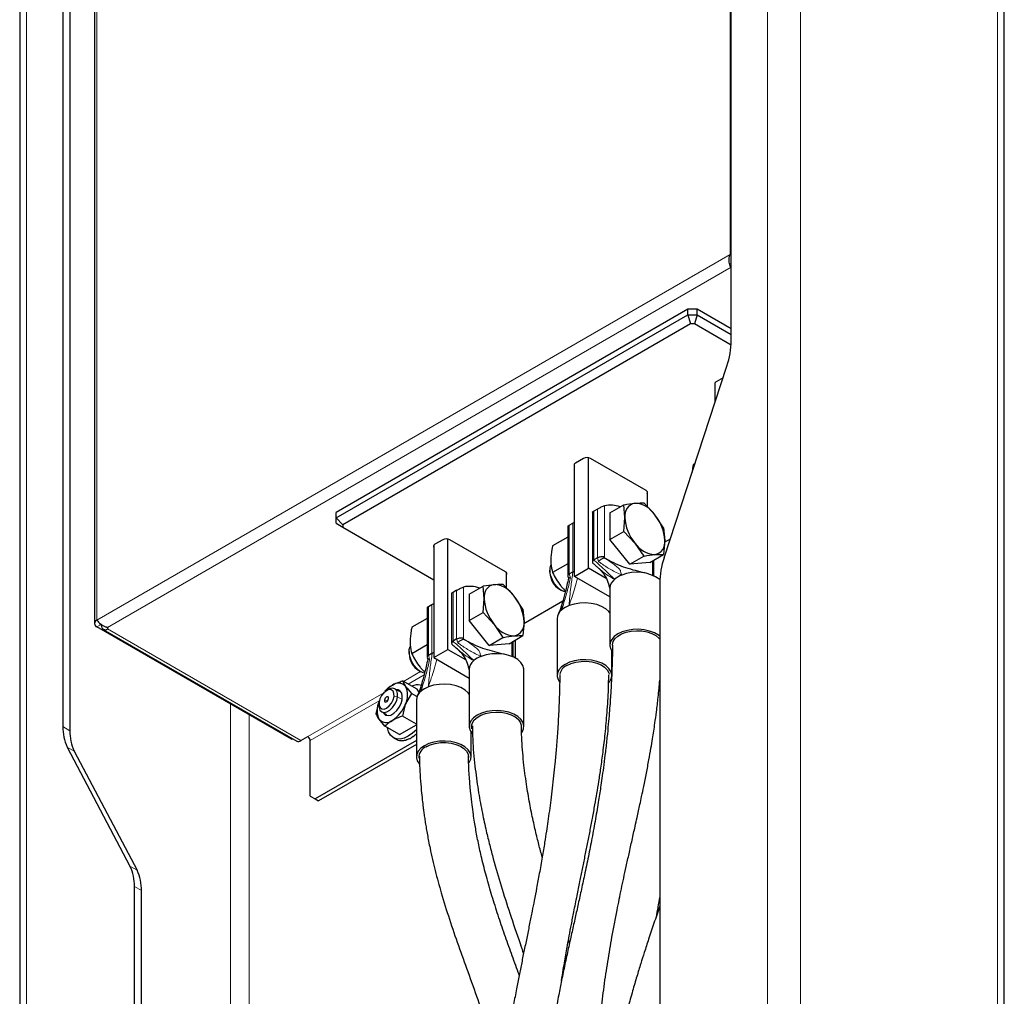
# Model space of a CAD drawing. Header units: millimetres. Extents: x 5 to 418, y 2 to 292.
# Tile 20 of 25: x 320 to 360, y 123 to 162. Entities that reach past the tile are written whole.
import ezdxf

# ---------------------------------------------------------------- set-up
doc = ezdxf.new("R2010")
doc.units = ezdxf.units.MM

msp = doc.modelspace()

# ---------------------------------------------------------------- linework, layer by layer
at = {"color": 7, "linetype": 'Continuous', "lineweight": 18}
for p, q in [((350.3073, 224.7394), (350.3073, 117.6092)), ((351.6272, 224.7394), (351.6272, 117.6092)), ((359.5468, 117.9366), (359.5468, 213.7441)), ((320.5145, 100.4102), (320.5145, 207.5404)), ((348.7988, 184.8377), (348.7988, 152.7211)), ((323.3429, 138.0258), (323.3429, 170.1424)), ((348.7985, 152.7206), (323.3432, 138.0256)), ((348.7912, 152.7002), (348.8459, 152.6722)), ((323.7681, 137.7266), (348.845, 152.2031)), ((348.8003, 152.2534), (348.8264, 152.3561)), ((343.4615, 140.5332), (343.4615, 142.4895)), ((343.7444, 142.6218), (343.7444, 140.5674)), ((343.3201, 142.4078), (343.3201, 140.4515)), ((342.3302, 141.8363), (342.3302, 139.8801)), ((342.4716, 139.9617), (342.4716, 141.918)), ((343.5088, 140.3807), (343.4615, 140.5332)), ((343.7444, 140.5674), (343.7606, 140.5152)), ((345.6771, 139.8358), (345.6771, 140.4073)), ((342.3302, 139.8801), (342.3777, 139.7277)), ((338.0875, 139.3562), (338.0875, 137.3018)), ((337.6632, 139.1422), (337.6632, 137.1859)), ((337.8047, 137.2675), (337.8047, 139.2238)), ((336.6733, 138.5707), (336.6733, 136.6144)), ((336.8147, 136.6961), (336.8147, 138.6524)), ((323.4843, 137.8353), (323.3429, 137.7536)), ((323.4843, 137.8353), (323.4843, 137.8781)), ((323.7681, 137.6721), (323.7681, 137.7266)), ((323.7681, 137.6721), (331.5463, 133.1819)), ((337.8519, 137.115), (337.8047, 137.2675)), ((338.0875, 137.3018), (338.1037, 137.2496)), ((340.0203, 136.5701), (340.0203, 137.1417)), ((336.6733, 136.6144), (336.7208, 136.462)), ((335.6703, 135.5626), (336.3541, 135.9574)), ((335.8589, 135.4538), (336.4967, 135.822)), ((331.8291, 133.3452), (334.8734, 135.1026)), ((328.7169, 134.6513), (328.7169, 109.9359)), ((331.9234, 133.1819), (334.6968, 134.7829)), ((335.0389, 134.7958), (334.9039, 134.8087)), ((335.2876, 134.9593), (335.4313, 134.9456)), ((335.6153, 134.8394), (335.4313, 134.9456)), ((329.4712, 110.3713), (329.4712, 134.2158)), ((321.9758, 133.745), (322.2587, 133.5817)), ((322.4354, 132.7635), (322.1525, 132.9268)), ((324.6747, 128.1368), (324.9576, 127.9735)), ((325.1343, 127.1552), (324.8514, 127.3185))]:
    msp.add_line(p, q, dxfattribs=at)
at = {"color": 7, "linetype": 'Continuous', "lineweight": 25}
for p, q in [((359.8202, 117.5556), (359.8202, 213.3631)), ((320.2411, 207.1594), (320.2411, 100.0293)), ((348.8459, 149.2568), (348.8459, 189.6627)), ((321.9758, 174.1509), (321.9758, 133.745)), ((322.2587, 173.9877), (322.2587, 133.5817)), ((323.2453, 170.0063), (323.2453, 137.8897)), ((348.7912, 152.7002), (348.7985, 152.7206)), ((348.7988, 152.7211), (348.7985, 152.7206)), ((348.7985, 152.7206), (348.8459, 152.6932)), ((348.8459, 152.7437), (348.7988, 152.7211)), ((348.7988, 152.7211), (348.8459, 152.6939)), ((348.8264, 152.3561), (348.8354, 152.3913)), ((348.8354, 152.3913), (348.8441, 152.4201)), ((347.1008, 150.5159), (332.9586, 142.3518)), ((347.4779, 150.5159), (347.1008, 150.5159)), ((347.1008, 150.2981), (347.1008, 150.5159)), ((347.4779, 150.2981), (347.4779, 150.5159)), ((348.8459, 149.7261), (347.4779, 150.5159)), ((332.9586, 142.134), (347.1008, 150.2981)), ((347.1008, 150.2981), (347.4779, 150.2981)), ((347.1008, 150.2981), (347.2112, 149.9264)), ((347.4779, 150.2981), (347.3674, 149.9264)), ((347.4779, 150.2981), (348.8459, 149.5084)), ((347.2112, 149.9264), (333.2253, 141.8525)), ((347.3674, 149.9264), (347.2112, 149.9264)), ((348.8397, 149.0765), (347.3674, 149.9264)), ((346.147, 140.5324), (348.6692, 148.2345)), ((348.5143, 147.7614), (348.2416, 147.6039)), ((348.1991, 146.799), (348.1991, 147.5678)), ((342.9053, 144.5234), (342.5847, 144.3383)), ((343.108, 140.1113), (343.108, 144.5516)), ((345.4226, 143.2334), (343.1881, 144.5234)), ((342.5423, 139.7848), (342.5423, 144.3021)), ((347.3848, 144.3122), (347.3185, 144.2739)), ((345.465, 143.1973), (345.465, 142.5848)), ((343.4615, 142.4895), (343.3201, 142.4078)), ((343.9659, 142.3386), (344.5242, 142.6608)), ((344.5693, 142.1526), (344.5242, 142.6608)), ((345.7714, 142.2601), (345.3256, 142.7325)), ((332.9586, 142.134), (332.9586, 142.3518)), ((332.9586, 142.134), (333.2253, 141.8525)), ((332.9586, 141.9163), (332.9586, 142.134)), ((343.2615, 142.3688), (343.2615, 140.3577)), ((343.9659, 142.3386), (343.9659, 141.27)), ((344.5242, 141.5923), (344.5693, 142.1526)), ((346.127, 141.7356), (345.7714, 142.2601)), ((332.9586, 141.9163), (333.2253, 141.7624)), ((333.2253, 141.8525), (333.2253, 141.7624)), ((333.2253, 141.7624), (336.8854, 139.6494)), ((342.2716, 141.7973), (342.2716, 139.8087)), ((342.3302, 141.8363), (342.4716, 141.918)), ((346.127, 141.7356), (346.1721, 141.2273)), ((342.2716, 141.3604), (341.6616, 141.0083)), ((343.9659, 141.27), (344.5242, 141.5923)), ((344.5242, 141.5923), (344.97, 141.1199)), ((336.8854, 141.0365), (336.8854, 136.5191)), ((337.2484, 141.2577), (336.9279, 141.0727)), ((337.4511, 136.8457), (337.4511, 141.286)), ((339.7657, 139.9678), (337.5313, 141.2577)), ((344.7673, 140.2731), (343.9659, 141.27)), ((344.97, 141.1199), (345.3256, 140.5953)), ((346.1721, 141.2273), (346.127, 140.667)), ((346.1666, 141.1593), (346.3956, 141.2915)), ((343.4615, 140.5332), (343.3201, 140.4515)), ((344.7673, 140.2731), (345.3256, 140.5953)), ((345.5687, 140.3447), (346.127, 140.667)), ((342.2716, 140.2919), (341.6616, 139.9397)), ((342.5423, 139.7848), (343.108, 140.1113)), ((343.8144, 139.7035), (343.108, 140.1113)), ((343.3201, 140.4515), (343.3126, 140.4465)), ((343.498, 140.1286), (343.4495, 140.1697)), ((343.7973, 140.5026), (343.9363, 140.4224)), ((345.5687, 140.3447), (344.7673, 140.2731)), ((345.7357, 139.8114), (345.7357, 140.4411)), ((339.8081, 139.3191), (339.8081, 139.9316)), ((341.5542, 140.031), (341.5542, 139.9309)), ((342.3302, 139.8801), (342.4716, 139.9617)), ((342.4794, 139.9655), (342.4716, 139.9617)), ((343.9643, 138.9638), (342.5423, 139.7848)), ((338.3091, 139.0729), (338.8673, 139.3952)), ((338.9125, 138.887), (338.8673, 139.3952)), ((340.1145, 138.9945), (339.6687, 139.4669)), ((345.9703, 139.5102), (345.9703, 115.65)), ((337.6047, 139.1031), (337.6047, 137.092)), ((337.8047, 139.2238), (337.6632, 139.1422)), ((338.3091, 139.0729), (338.3091, 138.0044)), ((340.4701, 138.4699), (340.1145, 138.9945)), ((341.9388, 139.2647), (342.0255, 139.2146)), ((343.9643, 139.3084), (343.9643, 137.0221)), ((336.6147, 138.5316), (336.6147, 136.5431)), ((336.6733, 138.5707), (336.8147, 138.6524)), ((338.8673, 138.3266), (338.9125, 138.887)), ((340.5098, 137.8937), (342.0762, 138.798)), ((342.0426, 138.6521), (342.045, 138.6753)), ((338.3091, 138.0044), (338.8673, 138.3266)), ((338.8673, 138.3266), (339.3132, 137.8542)), ((340.4701, 138.4699), (340.5152, 137.9617)), ((323.3432, 138.0256), (323.3429, 138.0258)), ((331.1682, 133.2362), (323.3429, 137.7536)), ((323.3432, 138.0256), (323.3513, 138.014)), ((323.5324, 137.8075), (323.4843, 137.8353)), ((323.5324, 137.8453), (323.5324, 137.8083)), ((336.6147, 138.0948), (336.0048, 137.7427)), ((339.1105, 137.0074), (338.3091, 138.0044)), ((339.3132, 137.8542), (339.6687, 137.3297)), ((340.5152, 137.9617), (340.4701, 137.4014)), ((341.843, 138.0838), (341.843, 135.7975)), ((323.6015, 137.6556), (331.3796, 133.1654)), ((339.9118, 137.0791), (340.4701, 137.4014)), ((336.6147, 137.0262), (336.0048, 136.6741)), ((337.6632, 137.1859), (337.6558, 137.1808)), ((337.8047, 137.2675), (337.6632, 137.1859)), ((338.1404, 137.237), (338.2794, 137.1568)), ((339.1105, 137.0074), (339.6687, 137.3297)), ((339.9118, 137.0791), (339.1105, 137.0074)), ((340.0788, 136.5458), (340.0788, 137.1755)), ((340.1711, 136.4998), (340.1711, 137.2288)), ((335.8974, 136.7654), (335.8974, 136.6653)), ((336.6733, 136.6144), (336.8147, 136.6961)), ((336.8226, 136.6998), (336.8147, 136.6961)), ((336.8854, 136.5191), (337.4511, 136.8457)), ((337.4511, 136.8457), (338.1576, 136.4379)), ((337.8411, 136.863), (337.7927, 136.9041)), ((344.043, 135.7975), (344.043, 136.7863)), ((336.8854, 136.5191), (338.3074, 135.6982)), ((336.282, 135.999), (336.3687, 135.9489)), ((338.3074, 136.0428), (338.3074, 133.7565)), ((340.5074, 133.7565), (340.5074, 136.0428)), ((335.6309, 135.5854), (335.753, 135.3653)), ((336.2172, 135.2469), (335.6309, 135.5854)), ((336.3858, 135.3865), (336.3881, 135.4097)), ((335.0589, 135.2349), (334.9866, 135.1931)), ((335.5129, 135.1532), (335.3256, 135.2613)), ((335.9847, 135.082), (335.753, 134.6576)), ((336.2107, 134.9515), (335.9847, 135.082)), ((336.2899, 135.1435), (336.2172, 135.2469)), ((334.5694, 134.265), (334.6916, 134.7525)), ((334.6818, 134.6652), (334.6818, 134.5817)), ((336.1861, 134.8182), (336.1861, 132.5319)), ((334.7923, 134.3375), (334.9796, 134.2294)), ((334.9232, 133.7616), (334.6916, 134.0449)), ((335.5096, 133.4231), (336.1861, 133.8136)), ((336.1861, 133.8495), (335.6309, 134.1701)), ((335.5096, 133.4231), (334.9232, 133.7616)), ((338.3861, 132.5319), (338.3861, 133.5206)), ((331.1682, 133.2362), (331.2127, 133.2618)), ((331.5463, 133.1819), (331.8291, 133.3452)), ((331.9234, 130.95), (331.9234, 133.1819)), ((336.1861, 133.1931), (332.112, 130.8411)), ((336.1861, 133.0298), (332.2534, 130.7595)), ((335.2668, 133.3015), (335.3743, 133.2395)), ((335.4413, 133.2074), (335.4299, 133.214)), ((335.5788, 133.1807), (335.5675, 133.1872)), ((335.7316, 133.1958), (335.7203, 133.2024)), ((335.8939, 133.2522), (335.8825, 133.2587)), ((336.0593, 133.3477), (336.048, 133.3542)), ((322.1525, 132.9268), (324.6747, 128.1368)), ((322.4354, 132.7635), (324.9576, 127.9735)), ((331.9234, 130.95), (332.112, 130.8411)), ((332.112, 130.8411), (332.2534, 130.7595)), ((324.8514, 103.4583), (324.8514, 127.3185)), ((325.1343, 103.295), (325.1343, 127.1552)), ((342.341, 125.0426), (342.3, 125.162))]:
    msp.add_line(p, q, dxfattribs=at)
at = {"color": 7, "linetype": 'Continuous', "lineweight": 25, "flags": 128}
for points in [[(348.2416, 147.6039), (348.2167, 147.5864), (348.1982, 147.5665), (348.1868, 147.5448), (348.183, 147.5223), (348.1868, 147.4998), (348.1982, 147.4781), (348.1991, 147.4768)], [(342.5847, 144.3383), (342.5598, 144.3208), (342.5414, 144.3009), (342.53, 144.2792), (342.5261, 144.2567), (342.53, 144.2341), (342.5414, 144.2125), (342.5423, 144.2112)], [(336.9279, 141.0727), (336.903, 141.0552), (336.8845, 141.0352), (336.8731, 141.0136), (336.8693, 140.991), (336.8731, 140.9685), (336.8845, 140.9469), (336.8854, 140.9456)], [(342.1771, 139.156), (342.111, 139.1742), (341.9828, 139.2415), (341.8577, 139.3472), (341.7451, 139.4834), (341.6533, 139.64), (341.5891, 139.8055), (341.5573, 139.9674), (341.5602, 140.114), (341.5976, 140.2342), (341.6011, 140.2407)], [(343.9643, 138.3197), (343.9254, 138.3695), (343.7989, 138.4827), (343.6339, 138.5779), (343.4378, 138.651), (343.2194, 138.6985), (342.9886, 138.7183), (342.7557, 138.7096), (342.5312, 138.6727), (342.3253, 138.6093)], [(345.9703, 137.3822), (345.9192, 137.4217), (345.7565, 137.5156), (345.5637, 137.5879), (345.349, 137.6355), (345.1219, 137.6563), (344.8922, 137.6493), (344.6701, 137.6149), (344.4652, 137.5547), (344.2865, 137.4711), (344.1418, 137.368), (344.0374, 137.2497), (343.9778, 137.1214), (343.9658, 136.9889), (344.0018, 136.8578), (344.0574, 136.7664)], [(344.0643, 137.0237), (344.0647, 137.0377), (344.0939, 137.1614), (344.1684, 137.2786), (344.2849, 137.3838), (344.4378, 137.4721), (344.62, 137.5393), (344.823, 137.5823), (345.0372, 137.5992), (345.2527, 137.5891), (345.4595, 137.5524), (345.6477, 137.491), (345.8086, 137.4076), (345.9348, 137.3062), (345.9703, 137.2664)], [(336.5203, 135.8903), (336.4541, 135.9086), (336.3259, 135.9759), (336.2008, 136.0816), (336.0882, 136.2178), (335.9964, 136.3744), (335.9322, 136.5398), (335.9004, 136.7018), (335.9033, 136.8483), (335.9408, 136.9685), (335.9443, 136.975)], [(340.5074, 136.0428), (340.5065, 136.0691), (340.4721, 136.2024), (340.3899, 136.3284), (340.2634, 136.4417), (340.0984, 136.5369), (339.9022, 136.6099), (339.6839, 136.6574), (339.453, 136.6773), (339.2202, 136.6685), (338.9957, 136.6316), (338.7898, 136.5683)], [(342.1652, 136.2465), (342.0204, 136.1434), (341.916, 136.0251), (341.8565, 135.8968), (341.8445, 135.7643), (341.8805, 135.6331), (341.9432, 135.5326)], [(343.9302, 135.5174), (343.9699, 135.5699), (344.0294, 135.6982), (344.0415, 135.8307), (344.0055, 135.9619), (343.9231, 136.0858), (343.7978, 136.1971), (343.6352, 136.291), (343.4424, 136.3633), (343.2277, 136.4109), (343.0005, 136.4316), (342.7709, 136.4247), (342.5488, 136.3903), (342.3439, 136.3301), (342.1652, 136.2465)], [(342.2359, 136.2057), (342.4044, 136.2839), (342.5981, 136.3394), (342.808, 136.3695), (343.0241, 136.3729), (343.2365, 136.3494), (343.4351, 136.3), (343.6108, 136.2272), (343.7552, 136.1343), (343.8616, 136.0256), (343.9251, 135.9063), (343.9381, 135.8544)], [(338.3074, 135.054), (338.2686, 135.1038), (338.1421, 135.217), (337.977, 135.3123), (337.7809, 135.3853), (337.5625, 135.4328), (337.3317, 135.4527), (337.0988, 135.4439), (336.8744, 135.407), (336.6685, 135.3436)], [(335.2876, 134.9593), (335.2859, 135.0806), (335.2481, 135.173), (335.1788, 135.2253), (335.0863, 135.2313), (334.9818, 135.1903), (334.8778, 135.1072), (334.787, 134.9919), (334.7202, 134.8585), (334.6856, 134.723)], [(334.8591, 134.2989), (334.875, 134.273), (334.9495, 134.2081), (335.0483, 134.1874), (335.1625, 134.2126), (335.2821, 134.2816), (335.3963, 134.3883), (335.4951, 134.5231), (335.5697, 134.674), (335.6133, 134.8278), (335.6223, 134.9706), (335.5957, 135.0898), (335.5359, 135.1749), (335.4482, 135.2182), (335.3924, 135.2227)], [(335.4313, 134.9456), (335.4315, 135.082), (335.3952, 135.1907), (335.326, 135.2611), (335.2307, 135.2863), (335.1185, 135.2638), (335.0589, 135.2349)], [(334.6818, 134.5817), (334.6864, 134.5169), (334.7226, 134.4082), (334.7918, 134.3378), (334.8872, 134.3126), (334.9994, 134.335), (335.1173, 134.4029), (335.2296, 134.5096), (335.3252, 134.6447), (335.3947, 134.7949), (335.4313, 134.9456)], [(334.6856, 134.723), (334.6873, 134.6018), (334.7251, 134.5094), (334.7944, 134.457), (334.8869, 134.451), (334.9915, 134.492), (335.0954, 134.5752), (335.1862, 134.6904), (335.253, 134.8238), (335.2876, 134.9593)], [(335.0694, 134.8736), (335.0681, 134.9107), (335.0545, 134.9371), (335.0305, 134.9489), (334.9998, 134.9444), (334.9672, 134.9241), (334.9375, 134.8912), (334.9152, 134.8506), (334.9039, 134.8087)], [(334.9039, 134.8087), (334.9051, 134.7717), (334.9187, 134.7452), (334.9427, 134.7334), (334.9734, 134.738), (335.006, 134.7582), (335.0358, 134.7912), (335.058, 134.8317), (335.0694, 134.8736)], [(340.4206, 133.5091), (340.4344, 133.5289), (340.4939, 133.6571), (340.5059, 133.7897), (340.47, 133.9208), (340.3875, 134.0448), (340.2623, 134.1561), (340.0997, 134.25), (339.9068, 134.3223), (339.6921, 134.3699), (339.465, 134.3906), (339.2354, 134.3837), (339.0132, 134.3493), (338.8083, 134.289), (338.6296, 134.2055), (338.4849, 134.1023), (338.3805, 133.984), (338.321, 133.8558), (338.3089, 133.7232), (338.3449, 133.5921), (338.4273, 133.4682), (338.444, 133.45)], [(338.4216, 133.6597), (338.4078, 133.7721), (338.437, 133.8958), (338.5116, 134.013), (338.628, 134.1182), (338.7809, 134.2064), (338.9631, 134.2737), (339.1661, 134.3167), (339.3804, 134.3336), (339.5959, 134.3234), (339.8026, 134.2868), (339.9908, 134.2253), (340.1518, 134.142), (340.2779, 134.0406), (340.3634, 133.9259), (340.4041, 133.8033), (340.4065, 133.7812)], [(335.8634, 133.3606), (335.6936, 133.2825), (335.5307, 133.2475), (335.3814, 133.257), (335.2518, 133.3106), (335.1473, 133.4062), (335.0721, 133.5398), (335.0302, 133.6998)], [(336.1861, 133.6209), (336.0333, 133.4786), (335.8634, 133.3606)], [(338.2999, 132.2854), (338.3131, 132.3043), (338.3726, 132.4325), (338.3846, 132.5651), (338.3486, 132.6962), (338.2662, 132.8202), (338.141, 132.9315), (337.9784, 133.0254), (337.7855, 133.0977), (337.5708, 133.1452), (337.3437, 133.166), (337.114, 133.1591), (336.8919, 133.1247), (336.687, 133.0644), (336.5083, 132.9809)], [(336.579, 132.9401), (336.7476, 133.0183), (336.9413, 133.0737), (337.1511, 133.1039), (337.3673, 133.1072), (337.5796, 133.0837), (337.7783, 133.0344), (337.9539, 132.9616), (338.0983, 132.8687), (338.2047, 132.76), (338.2682, 132.6407), (338.2858, 132.5162), (338.2855, 132.5108)], [(336.5083, 132.9809), (336.3636, 132.8777), (336.2592, 132.7594), (336.1997, 132.6312), (336.1876, 132.4986), (336.2236, 132.3675), (336.306, 132.2436), (336.3076, 132.2418)]]:
    msp.add_lwpolyline(points, dxfattribs=at)
at = {"color": 7, "linetype": 'Continuous', "lineweight": 25}
for centre, radius, start, end in [((345.5215, 149.3049), 3.3248, 341.21936, 359.1697), ((343.0467, 144.2504), 0.3074, 62.60967, 117.39033), ((345.3929, 143.1529), 0.0858, 327.13108, 69.78824), ((343.9865, 141.5211), 1.127, 69.5877, 102.40621), ((345.0612, 142.2327), 0.4984, 100.54678, 189.25188), ((344.9081, 141.6901), 1.0345, 33.43491, 86.57046), ((346.307, 142.2327), 1.7395, 182.63929, 219.77207), ((344.4344, 141.1472), 1.7395, 2.63929, 39.77207), ((337.3898, 140.9848), 0.3074, 62.60967, 117.39033), ((345.8333, 141.6898), 1.0345, 213.43491, 266.57046), ((345.6802, 141.1472), 0.4984, 280.54678, 9.25188), ((349.2948, 139.462), 3.3248, 161.21936, 179.1697), ((339.7361, 139.8873), 0.0858, 327.13108, 69.78824), ((342.3702, 139.9578), 0.8164, 181.88948, 238.10514), ((344.8096, 138.8673), 1.0325, 110.58188, 129.41274), ((345.0544, 138.3374), 1.6152, 55.25754, 112.10413), ((338.3296, 138.2555), 1.127, 69.5877, 102.40621), ((339.4044, 138.9671), 0.4984, 100.54678, 189.25188), ((339.2513, 138.4245), 1.0345, 33.43491, 86.57046), ((344.4368, 139.2857), 0.4731, 126.70359, 177.24909), ((338.7775, 137.8816), 1.7395, 2.63929, 39.77207), ((340.6502, 138.9671), 1.7395, 182.63929, 219.77207), ((342.6883, 137.6427), 1.0325, 110.58188, 129.41274), ((342.3155, 138.0611), 0.4731, 126.70359, 177.24909), ((323.3946, 137.8897), 0.1455, 110.78342, 249.21658), ((323.512, 137.8963), 0.0671, 185.6948, 245.62534), ((323.6761, 137.7849), 0.1456, 170.78596, 309.20329), ((340.1764, 138.4242), 1.0345, 213.43491, 266.57046), ((340.0233, 137.8816), 0.4984, 280.54678, 9.25188), ((323.7578, 137.6994), 0.0291, 290.78342, 69.21658), ((336.7133, 136.6922), 0.8164, 181.88948, 238.10514), ((339.1528, 135.6016), 1.0325, 110.58188, 129.41274), ((338.78, 136.0201), 0.4731, 126.70359, 177.24909), ((342.4522, 135.7343), 0.5186, 114.65348, 166.28126), ((335.8035, 134.4491), 1.1254, 121.09405, 141.71844), ((335.4634, 135.1177), 0.3811, 40.5328, 129.24817), ((335.0453, 135.0115), 0.7912, 333.43643, 26.56357), ((336.233, 134.8348), 0.5888, 78.25424, 113.64912), ((336.6586, 134.7955), 0.4731, 126.70359, 177.24909), ((337.0314, 134.377), 1.0325, 110.58188, 129.41274), ((335.3993, 134.3987), 0.7912, 153.43643, 206.56357), ((334.5049, 135.1175), 1.3301, 302.63797, 339.77289), ((334.9812, 134.2925), 0.3811, 220.5328, 309.24817), ((323.7359, 133.6968), 1.7607, 178.43177, 205.93589), ((324.0187, 133.5335), 1.7607, 178.43177, 205.93589), ((331.4487, 133.3182), 0.1677, 245.69288, 305.61758), ((331.7187, 133.1726), 0.2049, 2.60548, 57.39452), ((336.7576, 132.5074), 0.4681, 112.43079, 183.54835), ((323.0914, 127.3667), 1.7607, 358.43177, 25.93589), ((323.3742, 127.2034), 1.7607, 358.43177, 25.93589)]:
    msp.add_arc(centre, radius, start, end, dxfattribs=at)
for major_axis, ratio, start_param, end_param in [((0.528, 1.0722), 0.5446815, 3.9890966, 4.1535108), ((0.5966, 1.0335), 0.5215385, 3.1415959, 3.2396894), ((0.5811, 1.0424), 0.5225254, 3.2318584, 3.4282079), ((0.566, 1.051), 0.5254562, 3.4205242, 3.6168738), ((0.5519, 1.059), 0.5302371, 3.6094956, 3.8058451), ((0.539, 1.0661), 0.5367151, 3.7989512, 3.9953007)]:
    msp.add_ellipse((335.9709, 134.2729), major_axis=major_axis, ratio=ratio, start_param=start_param, end_param=end_param, dxfattribs=at)
for points, knots in [([(348.8003, 152.2534), (348.7908, 152.2846), (348.7718, 152.3472), (348.758, 152.4627), (348.7604, 152.5842), (348.7809, 152.6615), (348.7912, 152.7002)], [0, 0, 0, 0, 0.24999882, 0.49999921, 0.74999961, 1, 1, 1, 1]), ([(348.845, 152.3664), (348.8429, 152.3679), (348.8388, 152.3708), (348.8354, 152.3769), (348.8339, 152.3839), (348.8349, 152.3888), (348.8354, 152.3913)], [0, 0, 0, 0, 0.2315687, 0.4721835, 0.7266204, 1, 1, 1, 1]), ([(348.845, 152.2031), (348.8346, 152.2101), (348.815, 152.2235), (348.805, 152.2438), (348.8003, 152.2534)], [0, 0, 0, 0, 0.5261707, 1, 1, 1, 1]), ([(347.3185, 144.2739), (347.3083, 144.2282), (347.2856, 144.1262), (347.2787, 144.0298), (347.2749, 143.9766)], [0, 0, 0, 0, 0.4483911, 1, 1, 1, 1]), ([(343.4615, 142.4895), (343.4757, 142.4975), (343.504, 142.5136), (343.56, 142.5438), (343.6266, 142.5773), (343.6932, 142.6065), (343.7288, 142.6171), (343.7444, 142.6218)], [0, 0, 0, 0, 0.15430583, 0.30791777, 0.52041016, 0.78966367, 1, 1, 1, 1]), ([(344.5242, 142.6608), (344.5289, 142.6617), (344.6886, 142.6894), (344.8314, 142.7063), (344.97, 142.7227)], [0, 0, 0, 0, 0.0295958, 1, 1, 1, 1]), ([(344.97, 142.7227), (345.066, 142.7289), (345.1938, 142.737), (345.2993, 142.7334), (345.3256, 142.7325)], [0, 0, 0, 0, 0.7514018, 1, 1, 1, 1]), ([(343.2637, 142.369), (343.263, 142.369), (343.2588, 142.3693), (343.2715, 142.3782), (343.2933, 142.3922), (343.3129, 142.4036), (343.3201, 142.4078)], [0, 0, 0, 0, 0.0828545, 0.4806562, 0.8089046, 1, 1, 1, 1]), ([(342.2737, 141.7975), (342.273, 141.7975), (342.2688, 141.7978), (342.2815, 141.8067), (342.3034, 141.8208), (342.3229, 141.8321), (342.3302, 141.8363)], [0, 0, 0, 0, 0.08285446, 0.48065619, 0.80890458, 1, 1, 1, 1]), ([(342.4716, 141.918), (342.4856, 141.926), (342.5076, 141.9386), (342.5331, 141.9523), (342.5423, 141.9572)], [0, 0, 0, 0, 0.64221201, 1, 1, 1, 1]), ([(341.6616, 141.0083), (341.6519, 140.9627), (341.6098, 140.7644), (341.5987, 140.577), (341.59, 140.4327)], [0, 0, 0, 0, 0.2297082, 1, 1, 1, 1]), ([(343.4615, 140.5332), (343.4787, 140.5417), (343.513, 140.5588), (343.5784, 140.575), (343.6454, 140.5819), (343.702, 140.5785), (343.7326, 140.5713), (343.744, 140.5675), (343.7444, 140.5674)], [0, 0, 0, 0, 0.2089925, 0.4179156, 0.6288206, 0.8440067, 0.9948426, 1, 1, 1, 1]), ([(343.7606, 140.5152), (343.7453, 140.5147), (343.7149, 140.5138), (343.6581, 140.4937), (343.5998, 140.4619), (343.5484, 140.4227), (343.5202, 140.394), (343.509, 140.381), (343.5088, 140.3807)], [0, 0, 0, 0, 0.2003365, 0.4005067, 0.6053194, 0.8205849, 0.9958642, 1, 1, 1, 1]), ([(343.7606, 140.5152), (343.7628, 140.515), (343.7744, 140.5138), (343.787, 140.5076), (343.7973, 140.5026)], [0, 0, 0, 0, 0.1876471, 1, 1, 1, 1]), ([(345.3256, 140.5953), (345.3303, 140.5962), (345.49, 140.6239), (345.6328, 140.6408), (345.7714, 140.6572)], [0, 0, 0, 0, 0.0295958, 1, 1, 1, 1]), ([(345.7714, 140.6572), (345.8674, 140.6634), (345.9952, 140.6715), (346.1007, 140.6679), (346.127, 140.667)], [0, 0, 0, 0, 0.7514018, 1, 1, 1, 1]), ([(341.59, 140.4327), (341.5909, 140.3886), (341.5946, 140.2099), (341.6328, 140.0558), (341.6616, 139.9397)], [0, 0, 0, 0, 0.2465794, 1, 1, 1, 1]), ([(343.3126, 140.4465), (343.2993, 140.4334), (343.2725, 140.4072), (343.2585, 140.3635), (343.2649, 140.324), (343.2875, 140.3079), (343.2992, 140.2995)], [0, 0, 0, 0, 0.2494339, 0.4990993, 0.7411836, 1, 1, 1, 1]), ([(343.284, 140.3089), (343.2944, 140.3003), (343.3492, 140.2547), (343.4034, 140.2064), (343.4472, 140.1673)], [0, 0, 0, 0, 0.1897772, 1, 1, 1, 1]), ([(343.4932, 140.1231), (343.5217, 140.0994), (343.6228, 140.0152), (343.7674, 139.8253), (343.8974, 139.5565), (343.9418, 139.3614), (343.9643, 139.2624)], [0, 0, 0, 0, 0.11100565, 0.39417088, 0.69265329, 1, 1, 1, 1]), ([(345.4691, 139.8989), (345.2194, 139.9576), (344.8513, 140.0441), (344.3281, 140.2161), (344.0648, 140.3547), (343.9363, 140.4224)], [0, 0, 0, 0, 0.5192078, 0.765457, 1, 1, 1, 1]), ([(341.6616, 139.9397), (341.7067, 139.8472), (341.7977, 139.6605), (341.926, 139.4873), (341.9907, 139.4)], [0, 0, 0, 0, 0.49545796, 1, 1, 1, 1]), ([(342.3302, 139.8801), (342.3163, 139.8705), (342.2885, 139.8515), (342.2711, 139.8258), (342.2735, 139.8125), (342.2741, 139.8088)], [0, 0, 0, 0, 0.4209978, 0.8418559, 1, 1, 1, 1]), ([(342.2735, 139.7961), (342.2748, 139.7919), (342.2839, 139.7627), (342.293, 139.7334), (342.3008, 139.7084)], [0, 0, 0, 0, 0.1423059, 1, 1, 1, 1]), ([(342.3777, 139.7277), (342.3773, 139.7276), (342.3627, 139.7258), (342.3344, 139.7216), (342.306, 139.7152), (342.3033, 139.7111), (342.3021, 139.7093)], [0, 0, 0, 0, 0.0072889, 0.3161992, 0.6955808, 1, 1, 1, 1]), ([(342.5423, 139.9791), (342.5244, 139.9766), (342.5018, 139.9735), (342.4833, 139.9668), (342.4794, 139.9655)], [0, 0, 0, 0, 0.78999955, 1, 1, 1, 1]), ([(337.8047, 139.2238), (337.8188, 139.2319), (337.8471, 139.248), (337.9031, 139.2782), (337.9697, 139.3117), (338.0363, 139.3408), (338.0719, 139.3515), (338.0875, 139.3562)], [0, 0, 0, 0, 0.1543058, 0.3079178, 0.5204102, 0.7896637, 1, 1, 1, 1]), ([(338.8673, 139.3952), (338.8721, 139.396), (339.0318, 139.4238), (339.1746, 139.4407), (339.3132, 139.4571)], [0, 0, 0, 0, 0.0295958, 1, 1, 1, 1]), ([(339.3132, 139.4571), (339.4092, 139.4632), (339.5369, 139.4714), (339.6425, 139.4678), (339.6687, 139.4669)], [0, 0, 0, 0, 0.7514018, 1, 1, 1, 1]), ([(341.9907, 139.4), (342.0003, 139.3882), (342.0585, 139.3163), (342.125, 139.25), (342.1806, 139.1945)], [0, 0, 0, 0, 0.1640555, 1, 1, 1, 1]), ([(342.2997, 139.7098), (342.2592, 139.523), (342.1861, 139.1856), (342.0856, 138.8469), (342.0471, 138.6869), (342.0443, 138.6754)], [0, 0, 0, 0, 0.5352868, 0.9665536, 1, 1, 1, 1]), ([(337.6068, 139.1033), (337.6061, 139.1034), (337.6019, 139.1037), (337.6146, 139.1126), (337.6364, 139.1266), (337.656, 139.138), (337.6632, 139.1422)], [0, 0, 0, 0, 0.0828545, 0.4806562, 0.8089046, 1, 1, 1, 1]), ([(336.6169, 138.5318), (336.6162, 138.5319), (336.612, 138.5322), (336.6247, 138.5411), (336.6465, 138.5551), (336.6661, 138.5665), (336.6733, 138.5707)], [0, 0, 0, 0, 0.08285446, 0.48065619, 0.80890458, 1, 1, 1, 1]), ([(336.8147, 138.6524), (336.8288, 138.6604), (336.8507, 138.673), (336.8763, 138.6866), (336.8854, 138.6915)], [0, 0, 0, 0, 0.642212, 1, 1, 1, 1]), ([(342.032, 138.6539), (342.0258, 138.625), (341.9953, 138.4825), (341.9315, 138.3525), (341.8807, 138.2488)], [0, 0, 0, 0, 0.2029099, 1, 1, 1, 1]), ([(323.6958, 137.7609), (323.7085, 137.7559), (323.7352, 137.7452), (323.7568, 137.733), (323.7681, 137.7266)], [0, 0, 0, 0, 0.4738293, 1, 1, 1, 1]), ([(336.0048, 137.7427), (335.9951, 137.6971), (335.953, 137.4988), (335.9418, 137.3114), (335.9332, 137.1671)], [0, 0, 0, 0, 0.2297082, 1, 1, 1, 1]), ([(339.6687, 137.3297), (339.6735, 137.3305), (339.8332, 137.3583), (339.976, 137.3752), (340.1145, 137.3916)], [0, 0, 0, 0, 0.0295958, 1, 1, 1, 1]), ([(340.1145, 137.3916), (340.2105, 137.3977), (340.3383, 137.4059), (340.4439, 137.4023), (340.4701, 137.4014)], [0, 0, 0, 0, 0.7514018, 1, 1, 1, 1]), ([(335.9332, 137.1671), (335.9341, 137.123), (335.9377, 136.9443), (335.976, 136.7902), (336.0048, 136.6741)], [0, 0, 0, 0, 0.24657943, 1, 1, 1, 1]), ([(337.6558, 137.1808), (337.6424, 137.1677), (337.6157, 137.1416), (337.6016, 137.0979), (337.608, 137.0583), (337.6307, 137.0422), (337.6424, 137.0339)], [0, 0, 0, 0, 0.2494339, 0.4990993, 0.7411836, 1, 1, 1, 1]), ([(337.6272, 137.0433), (337.6376, 137.0346), (337.6924, 136.9891), (337.7465, 136.9408), (337.7904, 136.9017)], [0, 0, 0, 0, 0.1897772, 1, 1, 1, 1]), ([(337.8047, 137.2675), (337.8218, 137.2761), (337.8562, 137.2931), (337.9215, 137.3093), (337.9885, 137.3162), (338.0452, 137.3128), (338.0757, 137.3057), (338.0871, 137.3019), (338.0875, 137.3018)], [0, 0, 0, 0, 0.2089925, 0.4179156, 0.6288206, 0.8440067, 0.9948426, 1, 1, 1, 1]), ([(338.1037, 137.2496), (338.0885, 137.2491), (338.058, 137.2482), (338.0012, 137.2281), (337.943, 137.1963), (337.8915, 137.157), (337.8633, 137.1284), (337.8522, 137.1153), (337.8519, 137.115)], [0, 0, 0, 0, 0.2003365, 0.4005067, 0.6053194, 0.8205849, 0.9958642, 1, 1, 1, 1]), ([(338.1037, 137.2496), (338.1059, 137.2494), (338.1175, 137.2482), (338.1301, 137.242), (338.1404, 137.237)], [0, 0, 0, 0, 0.1876471, 1, 1, 1, 1]), ([(339.8123, 136.6332), (339.5626, 136.6919), (339.1944, 136.7784), (338.6713, 136.9505), (338.4079, 137.0891), (338.2794, 137.1568)], [0, 0, 0, 0, 0.51920783, 0.76545695, 1, 1, 1, 1]), ([(344.0722, 137.0242), (344.0717, 136.9562), (344.0695, 136.6767), (344.0554, 136.2332), (344.0348, 135.726), (344.0137, 135.3305), (343.9931, 134.9929), (343.9699, 134.6567), (343.9398, 134.2684), (343.8999, 133.8122), (343.8484, 133.293), (343.7875, 132.7493), (343.7235, 132.2355), (343.663, 131.7877), (343.5946, 131.3135), (343.5054, 130.7366), (343.3853, 130.0245), (343.2475, 129.2733), (343.0991, 128.5184), (342.9526, 127.8136), (342.8102, 127.1542), (342.6804, 126.5667), (342.5536, 125.9988), (342.425, 125.424), (342.2911, 124.8193), (342.1552, 124.1901), (342.0266, 123.5706), (341.923, 123.0421), (341.8412, 122.602), (341.7723, 122.2117), (341.7016, 121.7846), (341.6283, 121.3039), (341.5534, 120.7537), (341.4791, 120.1131), (341.4122, 119.3681), (341.3593, 118.5104), (341.3517, 117.8885), (341.3477, 117.5601)], [0, 0, 0, 0, 0.0097186, 0.0399335, 0.0648631, 0.0845197, 0.0989064, 0.1154845, 0.1349814, 0.1574052, 0.184687, 0.214443, 0.2414961, 0.2650153, 0.2849902, 0.3166013, 0.356504, 0.3983654, 0.4372421, 0.4782699, 0.5123894, 0.5439342, 0.573346, 0.6040958, 0.6364607, 0.6701556, 0.7041357, 0.7340056, 0.7526044, 0.772414, 0.7942154, 0.818007, 0.8453052, 0.8768571, 0.9131205, 0.9541371, 1, 1, 1, 1]), ([(336.0048, 136.6741), (336.0498, 136.5816), (336.1408, 136.3949), (336.2691, 136.2217), (336.3339, 136.1343)], [0, 0, 0, 0, 0.495458, 1, 1, 1, 1]), ([(336.6733, 136.6144), (336.6594, 136.6049), (336.6317, 136.5859), (336.6142, 136.5602), (336.6166, 136.5468), (336.6173, 136.5432)], [0, 0, 0, 0, 0.4209978, 0.8418559, 1, 1, 1, 1]), ([(336.8854, 136.7135), (336.8676, 136.711), (336.845, 136.7079), (336.8265, 136.7012), (336.8226, 136.6998)], [0, 0, 0, 0, 0.7899996, 1, 1, 1, 1]), ([(337.8363, 136.8575), (337.8648, 136.8338), (337.9659, 136.7495), (338.1106, 136.5597), (338.2405, 136.2908), (338.2849, 136.0958), (338.3074, 135.9968)], [0, 0, 0, 0, 0.11100565, 0.39417088, 0.69265329, 1, 1, 1, 1]), ([(336.6429, 136.4442), (336.6024, 136.2573), (336.5293, 135.92), (336.4287, 135.5813), (336.3902, 135.4213), (336.3874, 135.4098)], [0, 0, 0, 0, 0.5352868, 0.9665536, 1, 1, 1, 1]), ([(336.6166, 136.5304), (336.6179, 136.5263), (336.627, 136.4971), (336.6361, 136.4678), (336.6439, 136.4427)], [0, 0, 0, 0, 0.1423059, 1, 1, 1, 1]), ([(336.7208, 136.462), (336.7205, 136.462), (336.7059, 136.4602), (336.6775, 136.456), (336.6492, 136.4496), (336.6464, 136.4455), (336.6452, 136.4437)], [0, 0, 0, 0, 0.00728886, 0.31619919, 0.69558077, 1, 1, 1, 1]), ([(336.3339, 136.1343), (336.3434, 136.1225), (336.4017, 136.0507), (336.4682, 135.9843), (336.5238, 135.9289)], [0, 0, 0, 0, 0.1640555, 1, 1, 1, 1]), ([(341.9495, 135.8265), (341.9478, 135.6456), (341.9432, 135.1462), (341.9118, 134.3892), (341.8657, 133.5798), (341.8128, 132.8828), (341.7595, 132.291), (341.6892, 131.6029), (341.5973, 130.8265), (341.4955, 130.0853), (341.4112, 129.5212), (341.3361, 129.0445), (341.2415, 128.4772), (341.1334, 127.8663), (341.0256, 127.2866), (340.9288, 126.7838), (340.8353, 126.309), (340.7388, 125.8279), (340.634, 125.3119), (340.5267, 124.7862), (340.4203, 124.2629), (340.3148, 123.7372), (340.2055, 123.18), (340.1018, 122.6321), (340.0057, 122.0993), (339.9258, 121.6317), (339.8576, 121.2076), (339.8042, 120.8547), (339.7591, 120.5399), (339.7124, 120.194), (339.6567, 119.7446), (339.5997, 119.2167), (339.547, 118.6277), (339.5035, 117.9954), (339.4696, 117.2702), (339.4648, 116.7463), (339.4622, 116.47)], [0, 0, 0, 0, 0.0258022, 0.0712315, 0.1116735, 0.1471536, 0.1776738, 0.2032253, 0.2544035, 0.299812, 0.3206373, 0.3445438, 0.3762738, 0.4120963, 0.4437464, 0.4709105, 0.4943348, 0.5213629, 0.5495428, 0.5785308, 0.606859, 0.6343536, 0.6632847, 0.6961937, 0.7215886, 0.7473184, 0.7692627, 0.7872223, 0.8014956, 0.8173109, 0.8400193, 0.8696146, 0.8963337, 0.9269439, 0.9614781, 1, 1, 1, 1]), ([(342.0215, 123.5394), (342.0444, 123.6825), (342.0873, 123.9501), (342.1506, 124.3242), (342.208, 124.6541), (342.2675, 124.9864), (342.337, 125.3651), (342.4216, 125.8127), (342.5264, 126.3519), (342.6405, 126.9252), (342.7564, 127.4977), (342.8627, 128.0208), (342.9651, 128.5258), (343.0667, 129.0328), (343.167, 129.5439), (343.2669, 130.0682), (343.3597, 130.5757), (343.4456, 131.0711), (343.5259, 131.5612), (343.6094, 132.1117), (343.6962, 132.75), (343.7824, 133.4908), (343.8576, 134.3386), (343.909, 135.1268), (343.9165, 135.6397), (343.9192, 135.8273)], [0, 0, 0, 0, 0.03597402, 0.06726409, 0.09447792, 0.11950153, 0.15154741, 0.19062202, 0.23330324, 0.2887968, 0.33653289, 0.37892166, 0.42154358, 0.46437192, 0.50683134, 0.54954115, 0.5945854, 0.63172105, 0.67038704, 0.71331483, 0.76357266, 0.8211544, 0.88606486, 0.95833912, 1, 1, 1, 1]), ([(334.9232, 135.1769), (334.9895, 135.2407), (335.0769, 135.3249), (335.1939, 135.3956), (335.2223, 135.4128)], [0, 0, 0, 0, 0.75737, 1, 1, 1, 1]), ([(335.2223, 135.4128), (335.3219, 135.4625), (335.4503, 135.5267), (335.5977, 135.5747), (335.6309, 135.5854)], [0, 0, 0, 0, 0.77529885, 1, 1, 1, 1]), ([(335.753, 135.3653), (335.7573, 135.3593), (335.8178, 135.2739), (335.9043, 135.1744), (335.9847, 135.082)], [0, 0, 0, 0, 0.07021477, 1, 1, 1, 1]), ([(336.3751, 135.3882), (336.3689, 135.3593), (336.3384, 135.2169), (336.2747, 135.0868), (336.2239, 134.9831)], [0, 0, 0, 0, 0.2029099, 1, 1, 1, 1]), ([(343.3315, 118.3726), (343.332, 118.4249), (343.3357, 118.7603), (343.3604, 119.3284), (343.3987, 120.0387), (343.4412, 120.6287), (343.481, 121.1005), (343.5175, 121.4884), (343.5739, 122.0417), (343.6647, 122.8158), (343.7795, 123.6413), (343.8826, 124.3064), (343.9641, 124.8006), (344.0525, 125.3064), (344.1489, 125.8296), (344.2468, 126.335), (344.3406, 126.8008), (344.4292, 127.2278), (344.5227, 127.6677), (344.6249, 128.1381), (344.7378, 128.6497), (344.8576, 129.1873), (344.9654, 129.6712), (345.0519, 130.0624), (345.1157, 130.3536), (345.1771, 130.6371), (345.2467, 130.9634), (345.3348, 131.3856), (345.4336, 131.877), (345.5309, 132.3885), (345.6128, 132.8473), (345.6771, 133.2316), (345.73, 133.5678), (345.7832, 133.9278), (345.8442, 134.3807), (345.9129, 134.9569), (345.9503, 135.3862), (345.9703, 135.6162)], [0, 0, 0, 0, 0.00850571, 0.05455464, 0.09390014, 0.12654557, 0.15355514, 0.17364222, 0.19278205, 0.24868344, 0.30793502, 0.33778407, 0.36682242, 0.39595855, 0.42823093, 0.4609006, 0.48716064, 0.51242812, 0.53819933, 0.56680778, 0.59764154, 0.63066745, 0.66383533, 0.68486284, 0.70099967, 0.71601412, 0.73521192, 0.75862594, 0.79026705, 0.82122757, 0.84768864, 0.86965936, 0.8872288, 0.9049381, 0.93004185, 0.96253173, 1, 1, 1, 1]), ([(335.753, 134.6576), (335.7489, 134.6468), (335.6899, 134.4924), (335.6593, 134.3254), (335.6309, 134.1701)], [0, 0, 0, 0, 0.0702148, 1, 1, 1, 1]), ([(334.6916, 134.0449), (334.6875, 134.0508), (334.6285, 134.1354), (334.5979, 134.2025), (334.5694, 134.265)], [0, 0, 0, 0, 0.07021477, 1, 1, 1, 1]), ([(335.2223, 133.9974), (335.1939, 133.9803), (335.0769, 133.9096), (334.9895, 133.8254), (334.9232, 133.7616)], [0, 0, 0, 0, 0.24263, 1, 1, 1, 1]), ([(335.6309, 134.1701), (335.5977, 134.1593), (335.4503, 134.1114), (335.3219, 134.0472), (335.2223, 133.9974)], [0, 0, 0, 0, 0.22470115, 1, 1, 1, 1]), ([(338.4373, 133.7833), (338.4424, 133.5536), (338.4556, 132.9563), (338.5463, 132.0594), (338.6778, 131.1186), (338.8293, 130.2968), (338.9814, 129.5969), (339.1303, 128.985), (339.3251, 128.2478), (339.5927, 127.332), (339.9544, 126.2035), (340.2617, 125.2987), (340.447, 124.7623), (340.4942, 124.6256)], [0, 0, 0, 0, 0.0673705, 0.1751593, 0.2729269, 0.3599863, 0.4372309, 0.5001066, 0.5613106, 0.6826359, 0.8103271, 0.9516955, 1, 1, 1, 1]), ([(341.2447, 128.5021), (341.2216, 128.5861), (341.1517, 128.8402), (341.0357, 129.2976), (340.8944, 129.8994), (340.7529, 130.5852), (340.6181, 131.3583), (340.503, 132.2317), (340.425, 133.0481), (340.4137, 133.5854), (340.4095, 133.7848)], [0, 0, 0, 0, 0.0504618, 0.1527811, 0.272294, 0.4047741, 0.5505572, 0.7131719, 0.8935866, 1, 1, 1, 1]), ([(336.3089, 132.5616), (336.31, 132.478), (336.3142, 132.1785), (336.3414, 131.7207), (336.3802, 131.2191), (336.4199, 130.8293), (336.4541, 130.5403), (336.4843, 130.31), (336.5135, 130.1033), (336.5469, 129.8832), (336.5855, 129.6476), (336.6296, 129.3969), (336.6797, 129.1317), (336.7789, 128.6426), (336.9418, 127.943), (337.202, 126.9935), (337.5155, 125.9928), (337.8763, 124.9451), (338.2618, 123.8761), (338.6535, 122.79), (339.0321, 121.6754), (339.3665, 120.5942), (339.5479, 119.8514), (339.6327, 119.5046)], [0, 0, 0, 0, 0.0149656, 0.0536226, 0.0852832, 0.1100113, 0.1291973, 0.1421869, 0.1558843, 0.170823, 0.1870078, 0.2044445, 0.2231395, 0.2431006, 0.3093032, 0.3778524, 0.4625401, 0.550474, 0.6390752, 0.7344495, 0.8281558, 0.919763, 1, 1, 1, 1]), ([(340.3191, 123.7567), (340.3069, 123.7912), (340.2029, 124.0847), (340.0051, 124.6272), (339.7331, 125.3932), (339.471, 126.1608), (339.2249, 126.9332), (339.0043, 127.6962), (338.8474, 128.3107), (338.7435, 128.7643), (338.6795, 129.0643), (338.6219, 129.3543), (338.5705, 129.634), (338.522, 129.9206), (338.4728, 130.2402), (338.4206, 130.6257), (338.3672, 131.0938), (338.3196, 131.6578), (338.2882, 132.1554), (338.2835, 132.4754), (338.2822, 132.5648)], [0, 0, 0, 0, 0.0129695, 0.1102855, 0.2070824, 0.3032009, 0.3985044, 0.4916771, 0.5772109, 0.6122418, 0.6456971, 0.6775887, 0.7079286, 0.7367357, 0.7697033, 0.809065, 0.8564441, 0.9118533, 0.9753648, 1, 1, 1, 1]), ([(345.9703, 126.9199), (345.944, 126.775), (345.8935, 126.497), (345.8438, 126.2191), (345.8201, 126.0861)], [0, 0, 0, 0, 0.52105947, 1, 1, 1, 1]), ([(345.9703, 126.5218), (345.9668, 126.5117), (345.8877, 126.2866), (345.7368, 125.8462), (345.5331, 125.2412), (345.357, 124.7012), (345.1998, 124.2049), (345.0414, 123.6878), (344.8698, 123.1015), (344.685, 122.43), (344.4885, 121.6517), (344.3046, 120.8253), (344.1468, 119.9651), (344.0408, 119.284), (344.0045, 118.8758), (343.9938, 118.755)], [0, 0, 0, 0, 0.0038932, 0.0866975, 0.1696998, 0.237006, 0.2947335, 0.3606054, 0.4356888, 0.5200153, 0.6189014, 0.7350234, 0.8382753, 0.9521362, 1, 1, 1, 1])]:
    msp.add_open_spline(points, degree=3, knots=knots, dxfattribs=at)
at = {"color": 7, "linetype": 'Continuous', "lineweight": 18}
for points, knots in [([(343.3126, 140.4465), (343.331, 140.4305), (343.4613, 140.3175), (343.6658, 140.1329), (343.9253, 139.8866), (344.0765, 139.7399), (344.1535, 139.6655), (344.1541, 139.665)], [0, 0, 0, 0, 0.0646787, 0.4576773, 0.7272028, 0.9979774, 1, 1, 1, 1]), ([(344.1541, 139.665), (344.1534, 139.6653), (344.0665, 139.712), (343.9023, 139.8073), (343.6917, 139.9596), (343.5594, 140.075), (343.498, 140.1286)], [0, 0, 0, 0, 0.0025292, 0.3522699, 0.6988395, 1, 1, 1, 1]), ([(344.4466, 139.8339), (344.446, 139.8342), (344.4452, 139.8347), (344.4398, 139.8376), (344.4258, 139.845), (344.3305, 139.8937), (344.1639, 139.9624), (343.8871, 140.1201), (343.6729, 140.262), (343.5293, 140.3658), (343.5088, 140.3807)], [0, 0, 0, 0, 0.00197983, 0.00244595, 0.01649952, 0.04463766, 0.29167302, 0.5154457, 0.93059248, 1, 1, 1, 1]), ([(343.7973, 140.5026), (343.8006, 140.5002), (343.9178, 140.4148), (344.0953, 140.2919), (344.2883, 140.1402), (344.394, 140.0347), (344.4075, 139.9219), (344.4336, 139.8591), (344.4428, 139.841), (344.4463, 139.8346), (344.4466, 139.8339)], [0, 0, 0, 0, 0.0124148, 0.4331377, 0.6618012, 0.8227911, 0.9476157, 0.9812369, 0.9980336, 1, 1, 1, 1]), ([(342.3777, 139.7277), (342.3708, 139.6954), (342.3256, 139.4827), (342.2512, 139.1743), (342.1443, 138.7965), (342.0728, 138.5902), (342.0396, 138.4672), (342.0347, 138.4481), (342.033, 138.4412), (342.0328, 138.4404)], [0, 0, 0, 0, 0.0735611, 0.4845553, 0.7083276, 0.9553624, 0.9839295, 0.9980202, 1, 1, 1, 1]), ([(342.3253, 138.6093), (342.3254, 138.6102), (342.334, 138.734), (342.3549, 138.9801), (342.401, 139.4062), (342.4451, 139.7342), (342.4757, 139.9401), (342.4794, 139.9655)], [0, 0, 0, 0, 0.0020226, 0.2727974, 0.5423232, 0.9435352, 1, 1, 1, 1]), ([(342.6645, 139.7142), (342.6307, 139.5829), (342.5658, 139.3309), (342.4519, 138.9903), (342.3743, 138.7612), (342.3365, 138.6443), (342.3285, 138.6193), (342.3262, 138.6121), (342.3256, 138.6101), (342.3253, 138.6093)], [0, 0, 0, 0, 0.3504094, 0.672528, 0.9284943, 0.9802911, 0.9945397, 0.9976492, 1, 1, 1, 1]), ([(342.0328, 138.4404), (342.0327, 138.4412), (342.0326, 138.4424), (342.032, 138.4505), (342.0306, 138.4722), (342.0239, 138.5435), (342.0344, 138.6046), (342.0426, 138.6521)], [0, 0, 0, 0, 0.0114824, 0.0160429, 0.1095643, 0.3058878, 1, 1, 1, 1]), ([(337.6558, 137.1808), (337.6742, 137.1648), (337.8044, 137.0518), (338.009, 136.8673), (338.2685, 136.621), (338.4197, 136.4743), (338.4966, 136.3999), (338.4972, 136.3994)], [0, 0, 0, 0, 0.06467869, 0.45767733, 0.72720282, 0.99797743, 1, 1, 1, 1]), ([(338.7898, 136.5683), (338.7891, 136.5686), (338.7883, 136.569), (338.7829, 136.5719), (338.769, 136.5794), (338.6736, 136.6281), (338.5071, 136.6968), (338.2302, 136.8545), (338.0161, 136.9964), (337.8725, 137.1002), (337.8519, 137.115)], [0, 0, 0, 0, 0.0019798, 0.002446, 0.0164995, 0.0446377, 0.291673, 0.5154457, 0.9305925, 1, 1, 1, 1]), ([(338.1404, 137.237), (338.1438, 137.2346), (338.2609, 137.1491), (338.4384, 137.0263), (338.6314, 136.8746), (338.7371, 136.7691), (338.7507, 136.6562), (338.7768, 136.5935), (338.786, 136.5754), (338.7894, 136.5689), (338.7898, 136.5683)], [0, 0, 0, 0, 0.0124148, 0.4331377, 0.6618012, 0.8227911, 0.9476157, 0.9812369, 0.9980336, 1, 1, 1, 1]), ([(336.6685, 135.3436), (336.6685, 135.3446), (336.6772, 135.4684), (336.6981, 135.7144), (336.7441, 136.1406), (336.7882, 136.4686), (336.8188, 136.6744), (336.8226, 136.6998)], [0, 0, 0, 0, 0.0020226, 0.2727974, 0.5423232, 0.9435352, 1, 1, 1, 1]), ([(338.4972, 136.3994), (338.4966, 136.3997), (338.4096, 136.4464), (338.2454, 136.5417), (338.0348, 136.694), (337.9026, 136.8094), (337.8411, 136.863)], [0, 0, 0, 0, 0.0025292, 0.3522699, 0.6988395, 1, 1, 1, 1]), ([(336.7208, 136.462), (336.714, 136.4298), (336.6687, 136.217), (336.5944, 135.9086), (336.4875, 135.5309), (336.416, 135.3246), (336.3827, 135.2015), (336.3778, 135.1825), (336.3761, 135.1756), (336.3759, 135.1747)], [0, 0, 0, 0, 0.0735611, 0.4845553, 0.7083276, 0.9553624, 0.9839295, 0.9980202, 1, 1, 1, 1]), ([(337.0076, 136.4486), (336.9738, 136.3173), (336.9089, 136.0653), (336.795, 135.7247), (336.7175, 135.4955), (336.6797, 135.3787), (336.6716, 135.3536), (336.6694, 135.3465), (336.6687, 135.3445), (336.6685, 135.3436)], [0, 0, 0, 0, 0.3504094, 0.672528, 0.9284943, 0.9802911, 0.9945397, 0.9976492, 1, 1, 1, 1]), ([(336.3759, 135.1747), (336.3758, 135.1756), (336.3758, 135.1768), (336.3752, 135.1849), (336.3737, 135.2066), (336.367, 135.2779), (336.3776, 135.3389), (336.3858, 135.3865)], [0, 0, 0, 0, 0.0114824, 0.0160429, 0.1095643, 0.3058878, 1, 1, 1, 1])]:
    msp.add_open_spline(points, degree=3, knots=knots, dxfattribs=at)
at = {"color": 7, "linetype": 'Continuous', "lineweight": 25}
msp.add_open_spline([(323.3513, 138.014), (323.369, 137.9915), (323.4043, 137.9465), (323.4858, 137.8734), (323.5835, 137.8063), (323.6584, 137.776), (323.6958, 137.7609)], degree=3, dxfattribs=at)

doc.saveas('drawing.dxf')
